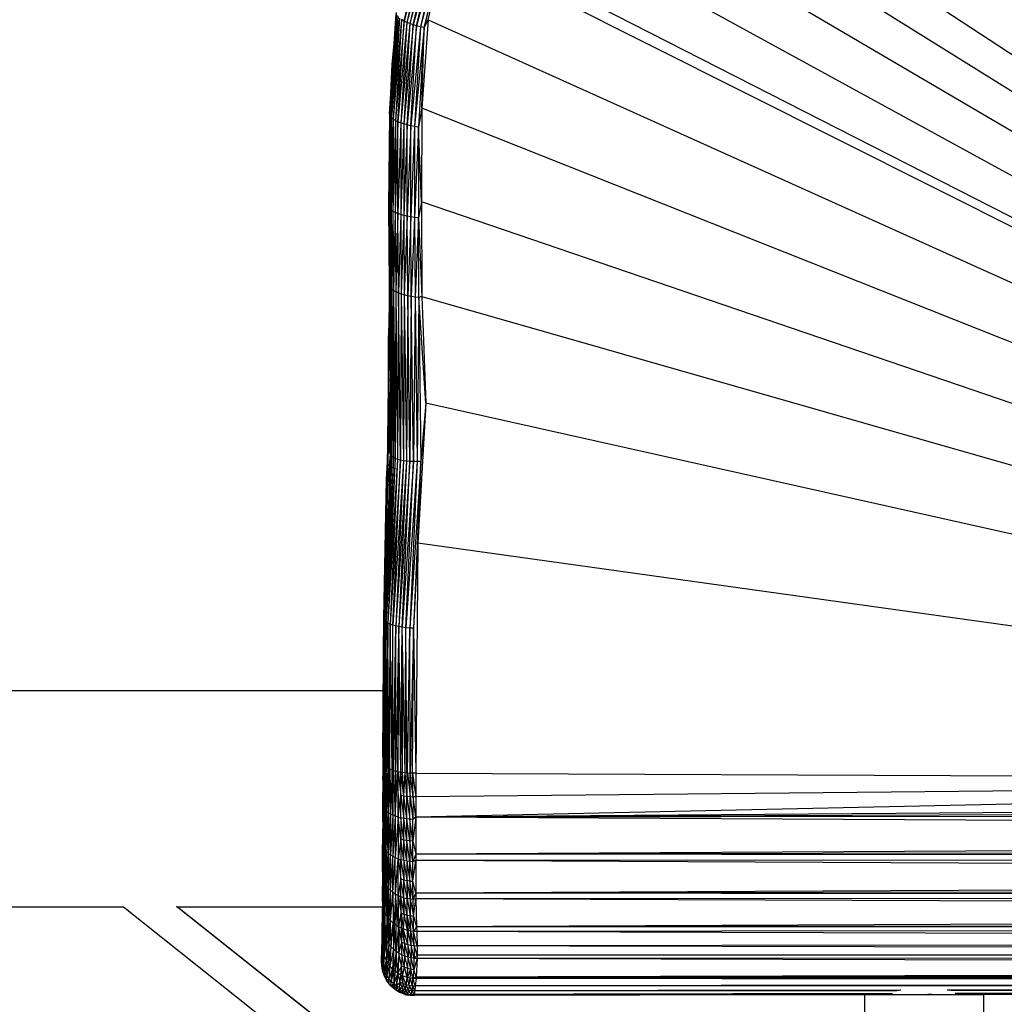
# Paper-space layout '_Superior' of a CAD drawing. Header units: millimetres. Extents: x -50 to 1200, y -1808 to 138.
# Tile 4 of 27: x 41 to 132, y -29 to 62. Entities that reach past the tile are written whole.
import ezdxf

# ---------------------------------------------------------------- set-up
doc = ezdxf.new("R2010")
doc.units = ezdxf.units.MM

psp = doc.layouts.new('_Superior')

# ---------------------------------------------------------------- linework, layer by layer
at = {"color": 7, "linetype": 'Continuous', "lineweight": 25}
for p, q in [((235.188, -8.34), (88.672, 88.004)), ((235.188, -8.34), (86.79, 84.294)), ((84.874, 80.095), (235.188, -8.34)), ((82.849, 75.141), (235.188, -8.34)), ((76.927, 61.897), (79.021, 71.102)), ((79.278, 70.956), (76.927, 61.897)), ((79.278, 70.956), (77.187, 61.771)), ((79.54, 70.825), (77.187, 61.771)), ((79.54, 70.825), (77.453, 61.66)), ((79.846, 70.691), (77.453, 61.66)), ((77.763, 61.549), (79.846, 70.691)), ((80.17, 70.567), (77.763, 61.549)), ((78.091, 61.449), (80.17, 70.567)), ((80.506, 70.453), (78.091, 61.449)), ((80.506, 70.453), (78.434, 61.36)), ((80.851, 70.351), (78.434, 61.36)), ((80.851, 70.351), (78.784, 61.284)), ((81.123, 70.28), (235.188, -8.34)), ((78.784, 61.284), (80.777, 69.167)), ((79.168, 62.011), (80.777, 69.167)), ((80.777, 69.167), (235.188, -8.34)), ((76.202, 62.689), (75.583, 53.313)), ((75.583, 53.313), (76.209, 62.573)), ((76.209, 62.573), (75.599, 53.2)), ((76.265, 62.438), (75.599, 53.2)), ((76.265, 62.438), (75.665, 53.072)), ((76.368, 62.301), (75.665, 53.072)), ((76.368, 62.301), (75.778, 52.944)), ((76.513, 62.166), (75.778, 52.944)), ((76.513, 62.166), (75.932, 52.821)), ((76.701, 62.03), (75.932, 52.821)), ((76.701, 62.03), (76.13, 52.7)), ((76.927, 61.897), (76.701, 62.03)), ((79.168, 62.011), (78.568, 53.827)), ((78.784, 61.284), (79.168, 62.011)), ((79.168, 62.011), (235.188, -8.34)), ((76.098, 61.126), (75.791, 57.865)), ((76.927, 61.897), (76.13, 52.7)), ((76.366, 52.584), (76.927, 61.897)), ((77.187, 61.771), (76.366, 52.584)), ((77.187, 61.771), (76.634, 52.476)), ((77.453, 61.66), (76.634, 52.476)), ((77.453, 61.66), (76.907, 52.384)), ((77.763, 61.549), (76.907, 52.384)), ((77.187, 61.771), (76.927, 61.897)), ((77.453, 61.66), (77.187, 61.771)), ((77.224, 52.295), (77.763, 61.549)), ((78.091, 61.449), (77.224, 52.295)), ((77.763, 61.549), (77.453, 61.66)), ((77.558, 52.216), (78.091, 61.449)), ((78.434, 61.36), (77.558, 52.216)), ((78.091, 61.449), (77.763, 61.549)), ((78.434, 61.36), (77.906, 52.15)), ((78.784, 61.284), (77.906, 52.15)), ((78.434, 61.36), (78.091, 61.449)), ((78.784, 61.284), (78.26, 52.096)), ((78.784, 61.284), (78.434, 61.36)), ((78.568, 53.827), (78.784, 61.284)), ((75.791, 57.865), (75.583, 53.313)), ((78.568, 53.827), (78.26, 52.096)), ((78.568, 53.827), (78.533, 45.179)), ((235.188, -8.34), (78.568, 53.827)), ((75.583, 53.313), (75.53, 44.756)), ((75.53, 44.756), (75.599, 53.2)), ((75.599, 53.2), (75.551, 44.648)), ((75.665, 53.072), (75.551, 44.648)), ((75.583, 53.313), (75.599, 53.2)), ((75.665, 53.072), (75.599, 53.2)), ((75.665, 53.072), (75.622, 44.528)), ((75.778, 52.944), (75.622, 44.528)), ((75.778, 52.944), (75.665, 53.072)), ((75.778, 52.944), (75.741, 44.41)), ((75.932, 52.821), (75.741, 44.41)), ((75.932, 52.821), (75.778, 52.944)), ((75.932, 52.821), (75.9, 44.299)), ((76.13, 52.7), (75.932, 52.821)), ((76.13, 52.7), (75.9, 44.299)), ((76.13, 52.7), (76.104, 44.19)), ((76.366, 52.584), (76.104, 44.19)), ((76.366, 52.584), (76.13, 52.7)), ((76.345, 44.088), (76.366, 52.584)), ((76.634, 52.476), (76.345, 44.088)), ((76.634, 52.476), (76.366, 52.584)), ((76.634, 52.476), (76.617, 43.995)), ((76.907, 52.384), (76.617, 43.995)), ((76.907, 52.384), (76.634, 52.476)), ((76.907, 52.384), (76.894, 43.917)), ((77.224, 52.295), (76.894, 43.917)), ((77.224, 52.295), (76.907, 52.384)), ((77.215, 43.843), (77.224, 52.295)), ((77.558, 52.216), (77.215, 43.843)), ((77.558, 52.216), (77.224, 52.295)), ((77.553, 43.78), (77.558, 52.216)), ((77.906, 52.15), (77.553, 43.78)), ((77.906, 52.15), (77.558, 52.216)), ((77.906, 52.15), (77.902, 43.73)), ((78.26, 52.096), (77.902, 43.73)), ((78.26, 52.096), (77.906, 52.15)), ((78.26, 52.096), (78.258, 43.692)), ((78.533, 45.179), (78.26, 52.096)), ((75.53, 44.756), (75.551, 44.648)), ((75.592, 37.467), (75.53, 44.756)), ((75.53, 44.756), (75.538, 43.81)), ((75.622, 44.528), (75.551, 44.648)), ((75.551, 44.648), (75.612, 37.354)), ((75.592, 37.467), (75.551, 44.648)), ((78.533, 45.179), (78.258, 43.692)), ((235.188, -8.34), (78.533, 45.179)), ((78.533, 45.179), (78.579, 36.412)), ((75.592, 37.467), (75.538, 43.81)), ((75.622, 44.528), (75.612, 37.354)), ((75.741, 44.41), (75.622, 44.528)), ((75.622, 44.528), (75.683, 37.226)), ((75.741, 44.41), (75.683, 37.226)), ((75.9, 44.299), (75.741, 44.41)), ((75.741, 44.41), (75.801, 37.1)), ((75.9, 44.299), (75.801, 37.1)), ((76.104, 44.19), (75.9, 44.299)), ((75.9, 44.299), (75.958, 36.979)), ((76.104, 44.19), (75.958, 36.979)), ((76.345, 44.088), (76.104, 44.19)), ((76.104, 44.19), (76.16, 36.862)), ((76.345, 44.088), (76.16, 36.862)), ((76.617, 43.995), (76.345, 44.088)), ((76.399, 36.751), (76.345, 44.088)), ((76.617, 43.995), (76.399, 36.751)), ((76.894, 43.917), (76.617, 43.995)), ((76.617, 43.995), (76.67, 36.65)), ((76.894, 43.917), (76.67, 36.65)), ((77.215, 43.843), (76.894, 43.917)), ((76.894, 43.917), (76.945, 36.566)), ((77.215, 43.843), (76.945, 36.566)), ((77.553, 43.78), (77.215, 43.843)), ((77.263, 36.486), (77.215, 43.843)), ((77.553, 43.78), (77.263, 36.486)), ((77.902, 43.73), (77.553, 43.78)), ((77.599, 36.419), (77.553, 43.78)), ((77.902, 43.73), (77.599, 36.419)), ((78.258, 43.692), (77.902, 43.73)), ((77.902, 43.73), (77.947, 36.365)), ((78.258, 43.692), (77.947, 36.365)), ((78.258, 43.692), (78.579, 36.412)), ((78.301, 36.324), (78.258, 43.692)), ((75.493, 22.753), (75.595, 37.39)), ((75.592, 37.467), (75.612, 37.354)), ((75.614, 37.014), (75.592, 37.467)), ((75.592, 37.467), (75.615, 36.892)), ((75.683, 37.226), (75.612, 37.354)), ((75.612, 37.354), (75.704, 21.753)), ((75.801, 37.1), (75.683, 37.226)), ((75.683, 37.226), (75.8, 21.634)), ((75.683, 37.226), (75.704, 21.753)), ((75.801, 37.1), (75.8, 21.634)), ((75.958, 36.979), (75.801, 37.1)), ((75.801, 37.1), (75.942, 21.528)), ((75.958, 36.979), (75.942, 21.528)), ((76.16, 36.862), (75.958, 36.979)), ((75.958, 36.979), (76.119, 21.437)), ((76.16, 36.862), (76.119, 21.437)), ((76.399, 36.751), (76.16, 36.862)), ((76.16, 36.862), (76.336, 21.357)), ((76.399, 36.751), (76.336, 21.357)), ((76.67, 36.65), (76.399, 36.751)), ((76.586, 21.291), (76.399, 36.751)), ((76.67, 36.65), (76.586, 21.291)), ((76.945, 36.566), (76.67, 36.65)), ((76.67, 36.65), (76.865, 21.239)), ((76.945, 36.566), (76.865, 21.239)), ((77.263, 36.486), (76.945, 36.566)), ((76.945, 36.566), (77.143, 21.203)), ((77.263, 36.486), (77.143, 21.203)), ((77.599, 36.419), (77.263, 36.486)), ((77.462, 21.176), (77.263, 36.486)), ((77.599, 36.419), (77.462, 21.176)), ((77.947, 36.365), (77.599, 36.419)), ((77.795, 21.161), (77.599, 36.419)), ((77.947, 36.365), (77.795, 21.161)), ((78.301, 36.324), (77.947, 36.365)), ((77.947, 36.365), (78.137, 21.158)), ((78.301, 36.324), (78.137, 21.158)), ((78.579, 36.412), (78.301, 36.324)), ((78.953, 26.56), (78.301, 36.324)), ((78.301, 36.324), (78.483, 21.166)), ((78.579, 36.412), (235.188, -8.34)), ((78.579, 36.412), (78.953, 26.56)), ((75.476, 32.413), (75.569, 33.757)), ((75.51, 33.271), (75.574, 34.395)), ((75.572, 34.124), (75.51, 33.271)), ((75.476, 32.413), (75.566, 33.313)), ((75.476, 32.413), (75.51, 33.271)), ((75.476, 32.413), (75.534, 28.663)), ((75.505, 24.532), (75.476, 32.413)), ((75.482, 30.78), (75.367, 20.583)), ((75.66, 29.262), (75.493, 22.753)), ((75.661, 29.124), (75.501, 22.641)), ((78.953, 26.56), (78.205, 13.635)), ((78.953, 26.56), (78.483, 21.166)), ((235.188, -8.34), (78.953, 26.56)), ((75.658, 21.868), (75.686, 24.864)), ((75.658, 21.868), (75.691, 23.899)), ((75.496, 23.145), (75.48, 22.533)), ((75.306, 19.525), (75.493, 22.753)), ((75.501, 22.641), (75.306, 19.525)), ((75.397, 18.836), (75.501, 22.641)), ((75.658, 21.868), (75.397, 18.836)), ((75.501, 22.641), (75.493, 22.753)), ((75.658, 21.868), (75.501, 22.641)), ((75.704, 21.753), (75.658, 21.868)), ((75.082, 6.543), (75.704, 21.753)), ((75.8, 21.634), (75.082, 6.543)), ((75.8, 21.634), (75.156, 6.434)), ((75.942, 21.528), (75.156, 6.434)), ((75.942, 21.528), (75.278, 6.327)), ((76.119, 21.437), (75.278, 6.327)), ((75.704, 21.753), (75.397, 18.836)), ((76.119, 21.437), (75.44, 6.229)), ((76.336, 21.357), (75.44, 6.229)), ((76.336, 21.357), (75.646, 6.135)), ((76.586, 21.291), (75.646, 6.135)), ((75.8, 21.634), (75.704, 21.753)), ((75.942, 21.528), (75.8, 21.634)), ((75.89, 6.048), (76.586, 21.291)), ((76.865, 21.239), (75.89, 6.048)), ((76.119, 21.437), (75.942, 21.528)), ((76.336, 21.357), (76.119, 21.437)), ((76.865, 21.239), (76.165, 5.971)), ((77.143, 21.203), (76.165, 5.971)), ((76.586, 21.291), (76.336, 21.357)), ((77.143, 21.203), (76.444, 5.909)), ((77.462, 21.176), (76.444, 5.909)), ((76.865, 21.239), (76.586, 21.291)), ((76.766, 5.852), (77.462, 21.176)), ((77.795, 21.161), (76.766, 5.852)), ((77.143, 21.203), (76.865, 21.239)), ((77.106, 5.806), (77.795, 21.161)), ((78.137, 21.158), (77.106, 5.806)), ((77.462, 21.176), (77.143, 21.203)), ((78.483, 21.166), (77.457, 5.772)), ((78.137, 21.158), (77.457, 5.772)), ((77.795, 21.161), (77.462, 21.176)), ((78.137, 21.158), (77.795, 21.161)), ((78.483, 21.166), (77.814, 5.75)), ((78.483, 21.166), (78.137, 21.158)), ((78.205, 13.635), (78.483, 21.166)), ((75.306, 19.525), (75.051, 7.294)), ((75.058, 6.643), (75.306, 19.525)), ((75.397, 18.836), (75.306, 19.525)), ((75.397, 18.836), (75.058, 6.643)), ((75.082, 6.543), (75.397, 18.836)), ((78.205, 13.635), (77.814, 5.75)), ((78.205, 13.635), (78.028, -7.648)), ((235.188, -8.34), (78.205, 13.635)), ((74.953, -6.12), (75.051, 7.294)), ((75.058, 6.643), (74.953, -6.12)), ((75.058, 6.643), (74.978, -6.728)), ((75.058, 6.643), (75.021, -6.869)), ((75.082, 6.543), (75.021, -6.869)), ((75.082, 6.543), (75.058, 6.643)), ((75.079, -6.95), (75.082, 6.543)), ((75.156, 6.434), (75.079, -6.95)), ((75.156, 6.434), (75.082, 6.543)), ((75.136, -7.008), (75.156, 6.434)), ((75.278, 6.327), (75.156, 6.434)), ((75.278, 6.327), (75.136, -7.008)), ((75.203, -7.061), (75.278, 6.327)), ((75.44, 6.229), (75.278, 6.327)), ((75.344, -7.152), (75.278, 6.327)), ((75.44, 6.229), (75.344, -7.152)), ((75.646, 6.135), (75.44, 6.229)), ((75.49, -7.226), (75.44, 6.229)), ((75.646, 6.135), (75.49, -7.226)), ((75.626, -7.283), (75.646, 6.135)), ((75.89, 6.048), (75.646, 6.135)), ((75.818, -7.351), (75.646, 6.135)), ((75.818, -7.351), (75.89, 6.048)), ((75.887, -7.372), (75.89, 6.048)), ((76.165, 5.971), (75.887, -7.372)), ((76.165, 5.971), (75.89, 6.048)), ((75.966, -7.395), (76.165, 5.971)), ((76.121, -7.436), (76.165, 5.971)), ((76.444, 5.909), (76.121, -7.436)), ((76.444, 5.909), (76.165, 5.971)), ((76.36, -7.49), (76.444, 5.909)), ((76.374, -7.492), (76.444, 5.909)), ((76.766, 5.852), (76.444, 5.909)), ((76.64, -7.54), (76.444, 5.909)), ((76.64, -7.54), (76.766, 5.852)), ((77.106, 5.806), (76.766, 5.852)), ((77.037, -7.594), (76.766, 5.852)), ((76.792, -7.563), (76.766, 5.852)), ((77.037, -7.594), (77.106, 5.806)), ((77.457, 5.772), (77.106, 5.806)), ((77.198, -7.61), (77.106, 5.806)), ((77.457, 5.772), (77.198, -7.61)), ((77.25, -7.615), (77.457, 5.772)), ((77.814, 5.75), (77.457, 5.772)), ((77.479, -7.632), (77.457, 5.772)), ((77.814, 5.75), (77.479, -7.632)), ((77.721, -7.644), (77.814, 5.75)), ((77.814, 5.75), (78.028, -7.648)), ((0.347, 0), (74.998, 0)), ((74.953, -6.12), (74.95, -9.456)), ((74.953, -6.12), (74.978, -6.728)), ((74.978, -6.728), (74.95, -9.456)), ((74.978, -6.728), (74.976, -8.289)), ((74.976, -8.289), (75.021, -6.869)), ((74.978, -6.728), (75.021, -6.869)), ((75.021, -6.869), (74.991, -10.678)), ((75.079, -6.95), (75.021, -6.869)), ((75.021, -6.869), (75.032, -10.803)), ((75.079, -6.95), (75.032, -10.803)), ((75.136, -7.008), (75.079, -6.95)), ((75.102, -10.93), (75.079, -6.95)), ((75.136, -7.008), (75.102, -10.93)), ((75.203, -7.061), (75.102, -10.93)), ((75.203, -7.061), (75.136, -7.008)), ((75.201, -11.057), (75.203, -7.061)), ((75.344, -7.152), (75.201, -11.057)), ((75.344, -7.152), (75.203, -7.061)), ((75.344, -7.152), (75.329, -11.181)), ((75.49, -7.226), (75.329, -11.181)), ((75.49, -7.226), (75.344, -7.152)), ((75.49, -7.226), (75.487, -11.302)), ((75.626, -7.283), (75.487, -11.302)), ((75.626, -7.283), (75.49, -7.226)), ((75.818, -7.351), (75.626, -7.283)), ((75.626, -7.283), (75.673, -11.415)), ((75.818, -7.351), (75.673, -11.415)), ((75.887, -7.372), (75.818, -7.351)), ((75.884, -11.52), (75.818, -7.351)), ((75.887, -7.372), (75.884, -11.52)), ((75.884, -11.52), (75.966, -7.395)), ((75.887, -7.372), (75.966, -7.395)), ((75.966, -7.395), (76.121, -7.436)), ((75.966, -7.395), (76.118, -11.616)), ((76.121, -7.436), (76.118, -11.616)), ((76.118, -11.616), (76.36, -7.49)), ((76.121, -7.436), (76.36, -7.49)), ((76.36, -7.49), (76.374, -7.492)), ((76.36, -7.49), (76.37, -11.699)), ((76.37, -11.699), (76.374, -7.492)), ((76.374, -7.492), (76.64, -7.54)), ((76.374, -7.492), (76.639, -9.693)), ((76.639, -9.693), (76.64, -7.54)), ((76.64, -7.54), (76.792, -7.563)), ((76.915, -9.742), (76.64, -7.54)), ((76.792, -7.563), (77.037, -7.594)), ((76.915, -9.742), (76.792, -7.563)), ((76.915, -9.742), (77.037, -7.594)), ((77.037, -7.594), (77.198, -7.61)), ((77.196, -9.78), (77.037, -7.594)), ((77.198, -7.61), (77.196, -9.78)), ((77.196, -9.78), (77.25, -7.615)), ((77.198, -7.61), (77.25, -7.615)), ((77.25, -7.615), (77.479, -7.632)), ((77.25, -7.615), (77.477, -9.806)), ((77.477, -9.806), (77.479, -7.632)), ((77.721, -7.644), (77.479, -7.632)), ((77.755, -9.822), (77.479, -7.632)), ((78.028, -7.648), (77.721, -7.644)), ((77.721, -7.644), (78.026, -9.829)), ((77.755, -9.822), (77.721, -7.644)), ((78.028, -7.648), (78.026, -9.829)), ((78.028, -7.648), (235.188, -8.34)), ((74.976, -8.289), (74.95, -9.456)), ((74.976, -8.289), (74.975, -10.555)), ((74.976, -8.289), (74.991, -10.678)), ((235.188, -8.34), (78.024, -11.701)), ((235.188, -8.34), (78.026, -9.829)), ((74.975, -10.555), (74.95, -9.456)), ((74.95, -9.456), (74.975, -10.992)), ((74.974, -12.118), (74.95, -9.456)), ((74.95, -9.456), (74.95, -11.084)), ((76.37, -11.699), (76.639, -9.693)), ((76.637, -11.77), (76.639, -9.693)), ((76.639, -9.693), (76.915, -9.742)), ((76.639, -9.693), (76.913, -11.828)), ((76.913, -11.828), (76.915, -9.742)), ((76.915, -9.742), (77.196, -9.78)), ((77.194, -11.872), (76.915, -9.742)), ((77.194, -11.872), (77.196, -9.78)), ((77.196, -9.78), (77.477, -9.806)), ((77.196, -9.78), (77.475, -11.903)), ((77.475, -11.903), (77.477, -9.806)), ((77.477, -9.806), (77.755, -9.822)), ((77.477, -9.806), (77.753, -11.922)), ((77.755, -9.822), (77.753, -11.922)), ((78.026, -9.829), (77.755, -9.822)), ((78.024, -11.701), (77.755, -9.822)), ((390.829, -9.3), (78.024, -11.701)), ((78.026, -9.829), (78.024, -11.701)), ((74.991, -10.678), (74.974, -12.118)), ((74.991, -10.678), (74.975, -10.555)), ((74.975, -10.555), (74.975, -10.992)), ((74.975, -10.992), (74.991, -10.678)), ((74.991, -10.678), (74.99, -14.228)), ((75.032, -10.803), (74.99, -14.228)), ((74.991, -10.678), (75.032, -10.803)), ((75.032, -10.803), (75.102, -10.93)), ((75.032, -10.803), (75.032, -14.391)), ((391.345, -10.647), (78.024, -11.701)), ((74.974, -12.118), (74.95, -11.084)), ((74.95, -11.084), (74.974, -13.526)), ((74.95, -11.084), (74.951, -12.777)), ((74.975, -10.992), (74.974, -12.118)), ((75.102, -10.93), (75.032, -14.391)), ((75.102, -10.93), (75.101, -14.557)), ((75.201, -11.057), (75.101, -14.557)), ((75.201, -11.057), (75.102, -10.93)), ((75.2, -14.722), (75.201, -11.057)), ((75.2, -14.722), (75.329, -11.181)), ((75.329, -11.181), (75.201, -11.057)), ((75.329, -11.181), (75.328, -14.884)), ((75.487, -11.302), (75.328, -14.884)), ((75.487, -11.302), (75.329, -11.181)), ((75.487, -11.302), (75.485, -15.041)), ((75.673, -11.415), (75.485, -15.041)), ((75.673, -11.415), (75.487, -11.302)), ((75.673, -11.415), (75.671, -15.189)), ((75.884, -11.52), (75.671, -15.189)), ((75.884, -11.52), (75.673, -11.415)), ((75.884, -11.52), (75.882, -15.325)), ((76.118, -11.616), (75.882, -15.325)), ((76.118, -11.616), (75.884, -11.52)), ((76.118, -11.616), (76.116, -15.449)), ((76.37, -11.699), (76.116, -15.449)), ((76.37, -11.699), (76.118, -11.616)), ((76.37, -11.699), (76.368, -15.557)), ((76.37, -11.699), (76.637, -11.77)), ((76.635, -13.759), (76.37, -11.699)), ((76.637, -11.77), (76.635, -13.759)), ((76.913, -11.828), (76.637, -11.77)), ((76.911, -13.825), (76.637, -11.77)), ((76.911, -13.825), (76.913, -11.828)), ((77.194, -11.872), (76.913, -11.828)), ((77.192, -13.876), (76.913, -11.828)), ((78.024, -11.701), (77.751, -13.933)), ((78.024, -11.701), (77.753, -11.922)), ((78.024, -11.701), (78.021, -15.146)), ((391.752, -11.459), (78.024, -11.701)), ((391.931, -13.407), (78.024, -11.701)), ((74.974, -12.118), (74.99, -14.228)), ((74.974, -12.118), (74.974, -13.526)), ((77.192, -13.876), (77.194, -11.872)), ((77.475, -11.903), (77.194, -11.872)), ((77.474, -13.912), (77.194, -11.872)), ((77.475, -11.903), (77.474, -13.912)), ((77.753, -11.922), (77.475, -11.903)), ((77.751, -13.933), (77.475, -11.903)), ((77.751, -13.933), (77.753, -11.922)), ((74.945, -15.665), (74.951, -12.777)), ((74.974, -13.526), (74.951, -12.777)), ((74.951, -12.777), (74.975, -14.068)), ((74.951, -12.777), (74.975, -14.726)), ((74.951, -12.777), (74.974, -15.859)), ((74.974, -13.526), (74.99, -14.228)), ((74.974, -13.526), (74.975, -14.068)), ((391.931, -13.407), (78.021, -15.146)), ((74.974, -15.859), (74.99, -14.228)), ((74.975, -14.068), (74.99, -14.228)), ((74.975, -14.068), (74.975, -14.726)), ((74.975, -14.726), (74.99, -14.228)), ((74.99, -14.228), (75.032, -14.391)), ((74.99, -17.331), (74.99, -14.228)), ((75.032, -14.391), (74.99, -17.331)), ((75.101, -14.557), (75.032, -14.391)), ((75.033, -17.53), (75.032, -14.391)), ((75.101, -14.557), (75.033, -17.53)), ((75.2, -14.722), (75.101, -14.557)), ((75.103, -17.732), (75.101, -14.557)), ((76.635, -13.759), (76.368, -15.557)), ((76.635, -13.759), (76.634, -15.649)), ((76.911, -13.825), (76.635, -13.759)), ((76.91, -15.724), (76.635, -13.759)), ((76.91, -15.724), (76.911, -13.825)), ((77.192, -13.876), (76.911, -13.825)), ((77.191, -15.781), (76.911, -13.825)), ((77.191, -15.781), (77.192, -13.876)), ((77.474, -13.912), (77.192, -13.876)), ((77.472, -15.821), (77.192, -13.876)), ((77.474, -13.912), (77.472, -15.821)), ((77.751, -13.933), (77.474, -13.912)), ((77.75, -15.844), (77.474, -13.912)), ((77.75, -15.844), (77.751, -13.933)), ((77.751, -13.933), (78.021, -15.146)), ((74.975, -14.726), (74.974, -15.859)), ((75.103, -17.732), (75.2, -14.722)), ((75.328, -14.884), (75.2, -14.722)), ((75.203, -17.934), (75.2, -14.722)), ((75.203, -17.934), (75.328, -14.884)), ((75.328, -14.884), (75.485, -15.041)), ((75.332, -18.132), (75.328, -14.884)), ((75.332, -18.132), (75.485, -15.041)), ((75.485, -15.041), (75.671, -15.189)), ((75.491, -18.323), (75.485, -15.041)), ((75.491, -18.323), (75.671, -15.189)), ((75.671, -15.189), (75.882, -15.325)), ((75.677, -18.505), (75.671, -15.189)), ((75.677, -18.505), (75.882, -15.325)), ((75.882, -15.325), (76.116, -15.449)), ((75.889, -18.673), (75.882, -15.325)), ((75.889, -18.673), (76.116, -15.449)), ((76.116, -15.449), (76.368, -15.557)), ((76.123, -18.824), (76.116, -15.449)), ((78.021, -15.146), (77.75, -15.844)), ((392.264, -14.624), (78.021, -15.146)), ((392.306, -15.469), (78.021, -15.146)), ((78.021, -15.146), (78.021, -15.729)), ((392.306, -15.469), (78.021, -15.729)), ((74.945, -15.665), (74.933, -18.062)), ((74.945, -15.665), (74.974, -15.859)), ((74.974, -17.137), (74.945, -15.665)), ((74.975, -17.903), (74.945, -15.665)), ((74.99, -17.331), (74.974, -15.859)), ((74.974, -15.859), (74.974, -17.137)), ((76.123, -18.824), (76.368, -15.557)), ((76.368, -15.557), (76.634, -15.649)), ((76.368, -15.557), (76.634, -17.43)), ((76.376, -18.958), (76.368, -15.557)), ((76.91, -15.724), (76.634, -15.649)), ((76.634, -15.649), (76.91, -17.512)), ((76.634, -17.43), (76.634, -15.649)), ((77.191, -15.781), (76.91, -15.724)), ((76.91, -15.724), (77.191, -17.575)), ((76.91, -15.724), (76.91, -17.512)), ((77.472, -15.821), (77.191, -15.781)), ((77.191, -15.781), (77.472, -17.62)), ((77.191, -15.781), (77.191, -17.575)), ((77.75, -15.844), (77.472, -15.821)), ((77.749, -17.646), (77.472, -15.821)), ((77.472, -17.62), (77.472, -15.821)), ((77.749, -17.646), (78.021, -15.729)), ((77.749, -17.646), (77.75, -15.844)), ((78.021, -15.729), (77.75, -15.844)), ((392.323, -17.158), (78.021, -15.729)), ((78.021, -15.729), (78.023, -18.733)), ((74.974, -17.137), (74.99, -17.331)), ((74.974, -17.137), (74.975, -17.903)), ((392.323, -17.158), (78.023, -18.733)), ((74.929, -19.082), (74.933, -18.062)), ((74.975, -17.903), (74.933, -18.062)), ((74.979, -19.069), (74.933, -18.062)), ((74.983, -19.722), (74.933, -18.062)), ((74.975, -17.903), (74.99, -17.331)), ((74.975, -17.903), (75.034, -20.114)), ((74.975, -17.903), (74.979, -19.069)), ((75.033, -17.53), (74.99, -17.331)), ((75.034, -20.114), (74.99, -17.331)), ((75.103, -17.732), (75.033, -17.53)), ((75.033, -17.53), (75.034, -20.114)), ((75.103, -17.732), (75.034, -20.114)), ((75.203, -17.934), (75.103, -17.732)), ((75.103, -17.732), (75.158, -20.498)), ((75.203, -17.934), (75.158, -20.498)), ((75.332, -18.132), (75.203, -17.934)), ((75.363, -20.881), (75.203, -17.934)), ((75.491, -18.323), (75.332, -18.132)), ((75.375, -20.9), (75.332, -18.132)), ((75.332, -18.132), (75.363, -20.881)), ((76.634, -17.43), (76.376, -18.958)), ((76.634, -17.43), (76.91, -17.512)), ((76.919, -19.163), (76.634, -17.43)), ((76.643, -19.071), (76.634, -17.43)), ((76.91, -17.512), (77.191, -17.575)), ((77.2, -19.234), (76.91, -17.512)), ((76.919, -19.163), (76.91, -17.512)), ((77.472, -17.62), (77.191, -17.575)), ((77.191, -17.575), (77.481, -19.284)), ((77.191, -17.575), (77.2, -19.234)), ((77.472, -17.62), (77.749, -17.646)), ((77.758, -19.314), (77.472, -17.62)), ((77.472, -17.62), (77.481, -19.284)), ((78.023, -18.733), (77.749, -17.646)), ((77.758, -19.314), (77.749, -17.646)), ((74.929, -19.082), (74.921, -20.001)), ((74.929, -19.082), (74.983, -19.722)), ((74.987, -20.993), (74.929, -19.082)), ((74.929, -19.082), (74.979, -21.891)), ((74.979, -19.069), (75.034, -20.114)), ((74.979, -19.069), (74.983, -19.722)), ((75.375, -20.9), (75.491, -18.323)), ((75.677, -18.505), (75.491, -18.323)), ((75.526, -21.106), (75.491, -18.323)), ((75.526, -21.106), (75.677, -18.505)), ((75.666, -21.265), (75.677, -18.505)), ((75.666, -21.265), (75.889, -18.673)), ((75.889, -18.673), (75.677, -18.505)), ((76.123, -18.824), (75.889, -18.673)), ((76.014, -21.58), (75.889, -18.673)), ((75.889, -18.673), (75.934, -21.516)), ((76.123, -18.824), (76.014, -21.58)), ((76.376, -18.958), (76.123, -18.824)), ((76.415, -21.844), (76.123, -18.824)), ((76.123, -18.824), (76.172, -21.695)), ((76.643, -19.071), (76.376, -18.958)), ((76.376, -18.958), (76.666, -20.583)), ((76.415, -21.844), (76.376, -18.958)), ((76.429, -21.852), (76.376, -18.958)), ((76.919, -19.163), (76.643, -19.071)), ((76.944, -20.684), (76.643, -19.071)), ((76.666, -20.583), (76.643, -19.071)), ((77.758, -19.314), (78.023, -18.733)), ((392.323, -18.259), (78.023, -18.733)), ((392.324, -19.05), (78.023, -18.733)), ((78.023, -18.733), (78.028, -19.279)), ((392.324, -19.05), (78.028, -19.279)), ((0.347, -20), (50.991, -20)), ((50.989, -20), (471.774, -354.507)), ((55.898, -20), (74.921, -20)), ((55.987, -20), (476.772, -354.507)), ((74.921, -20.001), (74.889, -21.472)), ((74.921, -20.001), (74.917, -23.56)), ((74.979, -21.891), (74.921, -20.001)), ((74.967, -22.415), (74.921, -20.001)), ((75.034, -20.114), (74.983, -19.722)), ((74.983, -19.722), (74.987, -20.993)), ((76.919, -19.163), (77.2, -19.234)), ((77.225, -20.763), (76.919, -19.163)), ((76.944, -20.684), (76.919, -19.163)), ((77.481, -19.284), (77.2, -19.234)), ((77.2, -19.234), (77.507, -20.818)), ((77.225, -20.763), (77.2, -19.234)), ((77.758, -19.314), (77.481, -19.284)), ((77.481, -19.284), (77.785, -20.852)), ((77.481, -19.284), (77.507, -20.818)), ((78.028, -19.279), (77.758, -19.314)), ((77.785, -20.852), (77.758, -19.314)), ((77.785, -20.852), (78.028, -19.279)), ((392.323, -20.455), (78.028, -19.279)), ((78.028, -19.279), (78.08, -21.842)), ((74.987, -20.993), (75.034, -20.114)), ((75.034, -20.114), (75.001, -22.146)), ((75.158, -20.498), (75.034, -20.114)), ((75.034, -20.114), (75.05, -22.409)), ((75.05, -22.409), (75.158, -20.498)), ((75.158, -20.498), (75.128, -22.675)), ((75.363, -20.881), (75.158, -20.498)), ((75.235, -22.941), (75.158, -20.498)), ((75.363, -20.881), (75.235, -22.941)), ((75.375, -20.9), (75.363, -20.881)), ((75.373, -23.203), (75.363, -20.881)), ((75.373, -23.203), (75.375, -20.9)), ((75.526, -21.106), (75.375, -20.9)), ((75.54, -23.456), (75.375, -20.9)), ((76.429, -21.852), (76.666, -20.583)), ((76.666, -20.583), (76.944, -20.684)), ((76.666, -20.583), (76.852, -22.05)), ((76.699, -21.986), (76.666, -20.583)), ((76.944, -20.684), (76.852, -22.05)), ((76.944, -20.684), (77.225, -20.763)), ((77.26, -22.181), (76.944, -20.684)), ((77.225, -20.763), (77.507, -20.818)), ((77.543, -22.241), (77.225, -20.763)), ((77.26, -22.181), (77.225, -20.763)), ((77.225, -20.763), (77.314, -22.194)), ((77.507, -20.818), (77.785, -20.852)), ((77.507, -20.818), (77.786, -22.275)), ((77.543, -22.241), (77.507, -20.818)), ((77.785, -20.852), (78.08, -21.842)), ((77.786, -22.275), (77.785, -20.852)), ((392.323, -20.455), (78.08, -21.842)), ((74.888, -21.508), (74.865, -22.386)), ((74.888, -21.508), (74.873, -24.23)), ((74.889, -21.472), (74.888, -21.508)), ((74.917, -23.56), (74.888, -21.508)), ((74.917, -23.56), (74.889, -21.472)), ((74.987, -20.993), (74.979, -21.891)), ((74.987, -20.993), (75.001, -22.146)), ((75.666, -21.265), (75.526, -21.106)), ((75.54, -23.456), (75.526, -21.106)), ((75.54, -23.456), (75.666, -21.265)), ((75.934, -21.516), (75.666, -21.265)), ((75.735, -23.696), (75.666, -21.265)), ((75.735, -23.696), (75.934, -21.516)), ((76.014, -21.58), (75.934, -21.516)), ((75.934, -21.516), (75.955, -23.918)), ((76.014, -21.58), (75.955, -23.918)), ((76.172, -21.695), (76.014, -21.58)), ((76.197, -24.119), (76.014, -21.58)), ((76.415, -21.844), (76.172, -21.695)), ((76.172, -21.695), (76.197, -24.119)), ((76.415, -21.844), (76.197, -24.119)), ((76.429, -21.852), (76.415, -21.844)), ((76.457, -24.295), (76.415, -21.844)), ((78.08, -21.842), (77.786, -22.275)), ((392.318, -21.476), (78.08, -21.842)), ((392.314, -21.953), (78.08, -21.842)), ((78.08, -21.842), (78.093, -22.293)), ((74.862, -22.663), (74.835, -24.776)), ((74.865, -22.386), (74.846, -24.606)), ((74.865, -22.386), (74.873, -24.23)), ((74.967, -22.415), (74.917, -23.56)), ((75.001, -22.146), (74.965, -24.047)), ((75.05, -22.409), (74.965, -24.047)), ((74.965, -24.047), (74.967, -22.415)), ((75.128, -22.675), (74.965, -24.047)), ((74.979, -21.891), (74.967, -22.415)), ((74.967, -22.415), (75.001, -22.146)), ((74.979, -21.891), (75.001, -22.146)), ((75.001, -22.146), (75.05, -22.409)), ((75.128, -22.675), (75.05, -22.409)), ((75.128, -22.675), (75.088, -24.521)), ((75.235, -22.941), (75.128, -22.675)), ((76.699, -21.986), (76.429, -21.852)), ((76.727, -23.28), (76.429, -21.852)), ((76.429, -21.852), (76.457, -24.295)), ((76.852, -22.05), (76.699, -21.986)), ((77.007, -23.397), (76.699, -21.986)), ((76.727, -23.28), (76.699, -21.986)), ((77.26, -22.181), (76.852, -22.05)), ((77.291, -23.487), (76.852, -22.05)), ((77.007, -23.397), (76.852, -22.05)), ((77.314, -22.194), (77.26, -22.181)), ((77.291, -23.487), (77.26, -22.181)), ((77.291, -23.487), (77.314, -22.194)), ((77.543, -22.241), (77.314, -22.194)), ((77.575, -23.551), (77.314, -22.194)), ((77.786, -22.275), (77.543, -22.241)), ((77.854, -23.59), (77.543, -22.241)), ((77.575, -23.551), (77.543, -22.241)), ((78.093, -22.293), (77.786, -22.275)), ((78.125, -23.606), (77.786, -22.275)), ((77.854, -23.59), (77.786, -22.275)), ((392.314, -21.953), (78.093, -22.293)), ((392.304, -23.355), (78.093, -22.293)), ((78.093, -22.293), (78.125, -23.606)), ((74.917, -23.56), (74.873, -24.23)), ((74.965, -24.047), (74.917, -23.56)), ((75.235, -22.941), (75.088, -24.521)), ((75.088, -24.521), (75.373, -23.203)), ((75.373, -23.203), (75.235, -22.941)), ((75.292, -24.99), (75.373, -23.203)), ((75.305, -25.013), (75.373, -23.203)), ((75.305, -25.013), (75.54, -23.456)), ((75.373, -23.203), (75.54, -23.456)), ((75.456, -25.262), (75.54, -23.456)), ((75.735, -23.696), (75.54, -23.456)), ((76.457, -24.295), (76.727, -23.28)), ((76.727, -23.28), (77.007, -23.397)), ((77.011, -24.566), (76.727, -23.28)), ((76.73, -24.445), (76.727, -23.28)), ((77.007, -23.397), (77.291, -23.487)), ((77.296, -24.66), (77.007, -23.397)), ((77.011, -24.566), (77.007, -23.397)), ((77.291, -23.487), (77.575, -23.551)), ((77.581, -24.726), (77.291, -23.487)), ((77.291, -23.487), (77.296, -24.66)), ((77.575, -23.551), (77.854, -23.59)), ((77.861, -24.766), (77.575, -23.551)), ((77.575, -23.551), (77.581, -24.726)), ((77.854, -23.59), (78.125, -23.606)), ((78.134, -24.464), (77.854, -23.59)), ((77.854, -23.59), (77.861, -24.766)), ((392.304, -23.355), (78.125, -23.606)), ((392.299, -24.266), (78.125, -23.606)), ((78.125, -23.606), (78.134, -24.464)), ((74.832, -24.966), (74.839, -24.514)), ((74.873, -24.23), (74.846, -24.606)), ((74.858, -24.902), (74.965, -24.047)), ((74.858, -24.902), (74.873, -24.23)), ((74.873, -24.23), (74.965, -24.047)), ((74.965, -24.047), (74.896, -25.205)), ((74.896, -25.205), (75.088, -24.521)), ((74.964, -25.51), (75.088, -24.521)), ((75.088, -24.521), (74.965, -24.047)), ((75.06, -25.813), (75.088, -24.521)), ((75.292, -24.99), (75.088, -24.521)), ((75.456, -25.262), (75.735, -23.696)), ((75.597, -25.455), (75.735, -23.696)), ((75.955, -23.918), (75.597, -25.455)), ((75.955, -23.918), (75.735, -23.696)), ((75.955, -23.918), (75.866, -25.755)), ((75.955, -23.918), (75.946, -25.831)), ((76.197, -24.119), (75.946, -25.831)), ((76.197, -24.119), (75.955, -23.918)), ((76.197, -24.119), (76.106, -25.967)), ((76.457, -24.295), (76.197, -24.119)), ((76.35, -26.143), (76.197, -24.119)), ((76.457, -24.295), (76.35, -26.143)), ((76.457, -24.295), (76.364, -26.152)), ((76.73, -24.445), (76.457, -24.295)), ((76.698, -25.459), (76.457, -24.295)), ((76.73, -24.445), (76.698, -25.459)), ((77.011, -24.566), (76.73, -24.445)), ((76.98, -25.584), (76.73, -24.445)), ((76.98, -25.584), (77.011, -24.566)), ((77.296, -24.66), (77.011, -24.566)), ((77.265, -25.678), (77.011, -24.566)), ((78.134, -24.464), (77.861, -24.766)), ((78.134, -24.464), (78.133, -24.781)), ((392.299, -24.266), (78.134, -24.464)), ((392.298, -24.644), (78.134, -24.464)), ((74.835, -24.776), (74.832, -24.966)), ((74.865, -25.492), (74.832, -24.966)), ((74.846, -24.606), (74.835, -24.776)), ((74.858, -24.902), (74.835, -24.776)), ((74.865, -25.492), (74.835, -24.776)), ((74.858, -24.902), (74.846, -24.606)), ((74.858, -24.902), (74.896, -25.205)), ((74.865, -25.492), (74.858, -24.902)), ((74.865, -25.492), (74.896, -25.205)), ((74.896, -25.205), (74.964, -25.51)), ((75.06, -25.813), (75.292, -24.99)), ((75.188, -26.109), (75.292, -24.99)), ((75.188, -26.109), (75.305, -25.013)), ((75.305, -25.013), (75.292, -24.99)), ((75.456, -25.262), (75.305, -25.013)), ((75.345, -26.392), (75.305, -25.013)), ((75.345, -26.392), (75.456, -25.262)), ((75.345, -26.392), (75.597, -25.455)), ((75.597, -25.455), (75.456, -25.262)), ((75.597, -25.455), (75.532, -26.658)), ((75.866, -25.755), (75.597, -25.455)), ((76.698, -25.459), (76.364, -26.152)), ((76.637, -26.307), (76.698, -25.459)), ((76.698, -25.459), (76.98, -25.584)), ((76.791, -26.381), (76.698, -25.459)), ((77.265, -25.678), (77.296, -24.66)), ((77.581, -24.726), (77.296, -24.66)), ((77.55, -25.745), (77.296, -24.66)), ((77.55, -25.745), (77.581, -24.726)), ((77.861, -24.766), (77.581, -24.726)), ((77.831, -25.783), (77.581, -24.726)), ((77.831, -25.783), (77.861, -24.766)), ((78.133, -24.781), (77.831, -25.783)), ((78.133, -24.781), (77.861, -24.766)), ((78.133, -24.781), (78.054, -26.499)), ((392.298, -24.644), (78.133, -24.781)), ((392.293, -25.62), (78.133, -24.781)), ((74.865, -25.492), (74.964, -25.51)), ((74.973, -26.002), (74.865, -25.492)), ((74.964, -25.51), (75.06, -25.813)), ((74.973, -26.002), (74.964, -25.51)), ((74.973, -26.002), (75.06, -25.813)), ((75.163, -26.504), (74.973, -26.002)), ((75.06, -25.813), (75.188, -26.109)), ((75.06, -25.813), (75.163, -26.504)), ((75.163, -26.504), (75.188, -26.109)), ((75.174, -26.528), (75.188, -26.109)), ((75.174, -26.528), (75.345, -26.392)), ((75.188, -26.109), (75.345, -26.392)), ((75.319, -26.793), (75.345, -26.392)), ((75.345, -26.392), (75.532, -26.658)), ((75.866, -25.755), (75.532, -26.658)), ((75.744, -26.902), (75.866, -25.755)), ((75.946, -25.831), (75.744, -26.902)), ((75.946, -25.831), (75.866, -25.755)), ((76.106, -25.967), (75.946, -25.831)), ((75.946, -25.831), (75.98, -27.12)), ((76.106, -25.967), (75.98, -27.12)), ((76.35, -26.143), (75.98, -27.12)), ((76.35, -26.143), (76.106, -25.967)), ((76.234, -27.309), (76.35, -26.143)), ((76.364, -26.152), (76.234, -27.309)), ((76.364, -26.152), (76.35, -26.143)), ((76.637, -26.307), (76.364, -26.152)), ((76.564, -26.978), (76.364, -26.152)), ((76.564, -26.978), (76.637, -26.307)), ((76.637, -26.307), (76.791, -26.381)), ((76.844, -27.104), (76.637, -26.307)), ((76.791, -26.381), (76.98, -25.584)), ((77.203, -26.527), (76.791, -26.381)), ((77.129, -27.198), (76.791, -26.381)), ((76.844, -27.104), (76.791, -26.381)), ((76.98, -25.584), (77.265, -25.678)), ((77.203, -26.527), (76.98, -25.584)), ((77.203, -26.527), (77.265, -25.678)), ((77.256, -26.542), (77.265, -25.678)), ((77.256, -26.542), (77.55, -25.745)), ((77.265, -25.678), (77.55, -25.745)), ((77.488, -26.592), (77.55, -25.745)), ((77.55, -25.745), (77.831, -25.783)), ((77.732, -26.626), (77.55, -25.745)), ((77.831, -25.783), (77.732, -26.626)), ((78.054, -26.499), (77.831, -25.783)), ((392.293, -25.62), (78.054, -26.499)), ((392.288, -26.276), (78.054, -26.499)), ((75.174, -26.528), (75.163, -26.504)), ((75.319, -26.793), (75.174, -26.528)), ((75.532, -26.658), (75.319, -26.793)), ((75.454, -26.996), (75.319, -26.793)), ((75.454, -26.996), (75.532, -26.658)), ((75.744, -26.902), (75.454, -26.996)), ((75.715, -27.312), (75.454, -26.996)), ((75.744, -26.902), (75.532, -26.658)), ((75.715, -27.312), (75.744, -26.902)), ((75.98, -27.12), (75.715, -27.312)), ((75.715, -27.312), (75.793, -27.392)), ((75.98, -27.12), (75.744, -26.902)), ((75.98, -27.12), (75.793, -27.392)), ((75.98, -27.12), (75.95, -27.534)), ((76.234, -27.309), (75.98, -27.12)), ((76.19, -27.717), (75.98, -27.12)), ((76.19, -27.717), (76.234, -27.309)), ((76.234, -27.309), (76.204, -27.727)), ((76.234, -27.309), (76.564, -26.978)), ((76.504, -27.468), (76.234, -27.309)), ((76.473, -27.783), (76.234, -27.309)), ((76.504, -27.468), (76.564, -26.978)), ((76.564, -26.978), (76.844, -27.104)), ((76.782, -27.594), (76.564, -26.978)), ((76.782, -27.594), (76.844, -27.104)), ((76.844, -27.104), (77.129, -27.198)), ((77.067, -27.689), (76.844, -27.104)), ((77.067, -27.689), (77.129, -27.198)), ((77.129, -27.198), (77.203, -26.527)), ((77.129, -27.198), (77.256, -26.542)), ((77.129, -27.198), (77.414, -27.262)), ((77.351, -27.752), (77.129, -27.198)), ((77.256, -26.542), (77.203, -26.527)), ((77.488, -26.592), (77.256, -26.542)), ((77.414, -27.262), (77.256, -26.542)), ((77.414, -27.262), (77.351, -27.752)), ((77.414, -27.262), (77.488, -26.592)), ((77.414, -27.262), (77.695, -27.296)), ((77.633, -27.785), (77.414, -27.262)), ((77.732, -26.626), (77.488, -26.592)), ((77.695, -27.296), (77.488, -26.592)), ((77.695, -27.296), (77.633, -27.785)), ((77.695, -27.296), (77.732, -26.626)), ((77.695, -27.296), (77.968, -27.304)), ((77.909, -27.77), (77.695, -27.296)), ((78.054, -26.499), (77.732, -26.626)), ((78.042, -26.639), (77.732, -26.626)), ((77.968, -27.304), (77.732, -26.626)), ((77.968, -27.304), (77.909, -27.77)), ((78.042, -26.639), (77.968, -27.304)), ((392.287, -26.975), (77.968, -27.304)), ((343.082, -27.329), (77.968, -27.304)), ((392.287, -26.46), (78.042, -26.639)), ((78.054, -26.499), (78.042, -26.639)), ((392.287, -26.975), (78.042, -26.639)), ((392.287, -26.46), (78.054, -26.499)), ((75.95, -27.534), (75.793, -27.392)), ((76.19, -27.717), (75.95, -27.534)), ((76.204, -27.727), (76.19, -27.717)), ((76.473, -27.783), (76.204, -27.727)), ((76.473, -27.888), (76.204, -27.727)), ((76.504, -27.468), (76.473, -27.783)), ((76.473, -27.783), (76.752, -27.911)), ((76.473, -27.888), (76.473, -27.783)), ((76.473, -27.888), (76.752, -27.911)), ((76.626, -27.963), (76.473, -27.888)), ((76.782, -27.594), (76.504, -27.468)), ((76.752, -27.911), (76.504, -27.468)), ((76.626, -27.963), (76.752, -27.911)), ((77.036, -28.112), (76.626, -27.963)), ((76.782, -27.594), (76.752, -27.911)), ((77.037, -28.006), (76.752, -27.911)), ((76.752, -27.911), (77.036, -28.112)), ((77.067, -27.689), (76.782, -27.594)), ((77.037, -28.006), (76.782, -27.594)), ((77.036, -28.112), (77.037, -28.006)), ((77.09, -28.126), (77.036, -28.112)), ((77.037, -28.006), (77.067, -27.689)), ((77.037, -28.006), (77.322, -28.07)), ((77.322, -28.175), (77.037, -28.006)), ((77.09, -28.126), (77.037, -28.006)), ((77.351, -27.752), (77.067, -27.689)), ((77.322, -28.07), (77.067, -27.689)), ((77.09, -28.126), (77.322, -28.175)), ((77.322, -28.07), (77.351, -27.752)), ((77.322, -28.07), (77.603, -28.104)), ((77.322, -28.07), (77.567, -28.206)), ((77.322, -28.175), (77.322, -28.07)), ((77.567, -28.206), (77.322, -28.175)), ((77.633, -27.785), (77.351, -27.752)), ((77.603, -28.104), (77.351, -27.752)), ((77.567, -28.206), (77.603, -28.104)), ((77.878, -28.215), (77.567, -28.206)), ((77.603, -28.104), (77.633, -27.785)), ((77.603, -28.104), (77.878, -28.11)), ((77.878, -28.215), (77.603, -28.104)), ((77.909, -27.77), (77.633, -27.785)), ((77.907, -27.792), (77.633, -27.785)), ((77.878, -28.11), (77.633, -27.785)), ((77.907, -27.792), (77.878, -28.11)), ((122.032, -28.03), (77.878, -28.11)), ((122.097, -28.037), (77.878, -28.11)), ((77.878, -28.11), (77.878, -28.215)), ((119.5, -28.132), (77.878, -28.215)), ((122.706, -27.733), (77.907, -27.792)), ((122.498, -27.756), (77.907, -27.792)), ((77.909, -27.77), (77.907, -27.792)), ((122.856, -27.708), (77.909, -27.77)), ((122.801, -27.715), (77.909, -27.77)), ((119.5, -28.12), (119.5, -31.12)), ((125.728, -28.119), (125.363, -28.12)), ((342.734, -27.402), (127.146, -27.702)), ((342.476, -27.443), (127.207, -27.709)), ((342.463, -27.447), (127.3, -27.727)), ((342, -27.582), (127.528, -27.752)), ((342, -27.67), (127.892, -28.027)), ((342.032, -27.633), (127.967, -28.02)), ((342, -27.687), (128, -28.115)), ((130.5, -28.12), (130.5, -31.12))]:
    psp.add_line(p, q, dxfattribs=at)
at = {"color": 7, "linetype": 'Continuous', "lineweight": 25, "flags": 128}
psp.add_lwpolyline([(476.759, -354.567), (260.214, -182.423), (55.88, -19.986)], dxfattribs=at)
at = {"color": 7, "linetype": 'Continuous', "lineweight": 25}
psp.add_open_spline([(119.5, -28.12), (119.501, -28.12), (119.502, -28.12), (119.514, -28.12), (119.532, -28.12), (119.558, -28.12), (119.609, -28.12), (119.706, -28.12), (119.881, -28.12), (120.108, -28.12), (120.486, -28.12), (121.083, -28.12), (121.963, -28.12), (122.948, -28.12), (123.973, -28.12), (125, -28.12), (126.026, -28.12), (127.051, -28.12), (128.037, -28.12), (128.917, -28.12), (129.514, -28.12), (129.892, -28.12), (130.119, -28.12), (130.294, -28.12), (130.402, -28.12), (130.462, -28.12), (130.494, -28.12), (130.498, -28.12), (130.5, -28.12)], degree=3, knots=[0, 0, 0, 0, 0.011676, 0.023329, 0.034976, 0.04663, 0.058309, 0.089202, 0.120102, 0.152282, 0.184469, 0.250118, 0.315768, 0.380053, 0.441772, 0.500003, 0.558234, 0.619953, 0.684238, 0.749887, 0.815537, 0.847716, 0.879904, 0.910796, 0.941696, 0.961141, 0.980552, 1, 1, 1, 1], dxfattribs=at)

doc.saveas('drawing.dxf')
